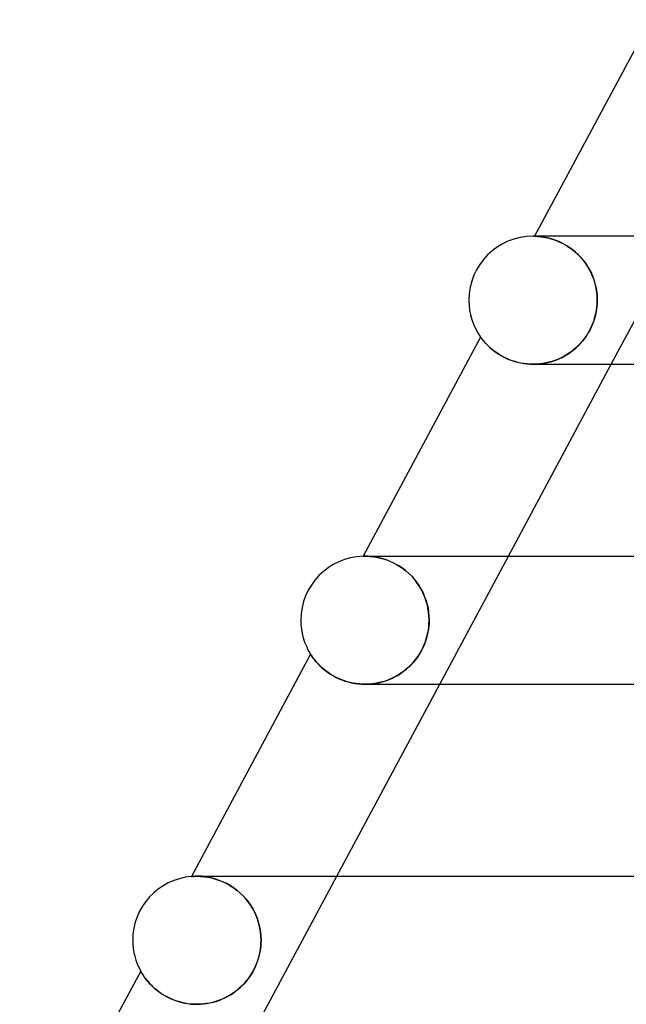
# Model space of a CAD drawing. Header units: millimetres. Extents: x -310 to 310, y -2 to 200.
# Tile 5 of 73: x -225 to -206, y 90 to 121. Entities that reach past the tile are written whole.
import ezdxf

# ---------------------------------------------------------------- set-up
doc = ezdxf.new("R2010")
doc.units = ezdxf.units.MM
doc.layers.add('HIDDEN', color=7, linetype='Continuous')
doc.layers.add('THICK', color=7, linetype='Continuous')

msp = doc.modelspace()

# ---------------------------------------------------------------- linework, layer by layer
at = {"layer": 'HIDDEN'}
for p, q in [((-208.998, 114), (-209.198, 114)), ((-209.193, 113.999), (-209.198, 113.999)), ((-209.198, 113.999), (-209.192, 113.999)), ((-209.18, 113.999), (-209.193, 113.999)), ((-209.192, 113.999), (-209.177, 113.999)), ((-209.158, 113.998), (-209.18, 113.999)), ((-209.177, 113.999), (-209.152, 113.998)), ((-209.127, 113.996), (-209.158, 113.998)), ((-209.152, 113.998), (-209.119, 113.996)), ((-209.088, 113.994), (-209.127, 113.996)), ((-209.119, 113.996), (-209.08, 113.993)), ((-209.042, 113.989), (-209.088, 113.994)), ((-209.08, 113.993), (-209.034, 113.988)), ((-208.989, 113.983), (-209.042, 113.989)), ((-209.034, 113.988), (-208.982, 113.982)), ((-208.929, 113.974), (-208.989, 113.983)), ((-208.982, 113.982), (-208.923, 113.974)), ((-208.864, 113.963), (-208.929, 113.974)), ((-208.923, 113.974), (-208.859, 113.962)), ((-208.793, 113.948), (-208.864, 113.963)), ((-208.859, 113.962), (-208.79, 113.947)), ((-208.717, 113.929), (-208.793, 113.948)), ((-208.79, 113.947), (-208.717, 113.929)), ((-208.636, 113.905), (-208.717, 113.929)), ((-208.717, 113.929), (-208.638, 113.906)), ((-208.638, 113.906), (-208.557, 113.878)), ((-208.552, 113.876), (-208.636, 113.905)), ((-208.557, 113.878), (-208.472, 113.845)), ((-208.465, 113.842), (-208.552, 113.876)), ((-208.472, 113.845), (-208.384, 113.806)), ((-208.375, 113.802), (-208.465, 113.842)), ((-206.803, 110), (-204.66, 114)), ((-208.384, 113.806), (-208.295, 113.761)), ((-208.284, 113.755), (-208.375, 113.802)), ((-208.295, 113.761), (-208.205, 113.709)), ((-208.191, 113.701), (-208.284, 113.755)), ((-208.205, 113.709), (-208.113, 113.651)), ((-208.099, 113.641), (-208.191, 113.701)), ((-208.113, 113.651), (-208.023, 113.586)), ((-208.008, 113.574), (-208.099, 113.641)), ((-208.023, 113.586), (-207.935, 113.514)), ((-207.919, 113.501), (-208.008, 113.574)), ((-207.935, 113.514), (-207.848, 113.435)), ((-207.833, 113.42), (-207.919, 113.501)), ((-207.848, 113.435), (-207.765, 113.349)), ((-207.75, 113.333), (-207.833, 113.42)), ((-207.765, 113.349), (-207.686, 113.258)), ((-207.672, 113.24), (-207.75, 113.333)), ((-207.686, 113.258), (-207.612, 113.16)), ((-207.599, 113.142), (-207.672, 113.24)), ((-207.612, 113.16), (-207.543, 113.058)), ((-207.532, 113.039), (-207.599, 113.142)), ((-207.543, 113.058), (-207.481, 112.951)), ((-207.471, 112.933), (-207.532, 113.039)), ((-207.481, 112.951), (-207.425, 112.84)), ((-207.418, 112.823), (-207.471, 112.933)), ((-207.425, 112.84), (-207.377, 112.726)), ((-207.371, 112.71), (-207.418, 112.823)), ((-207.377, 112.726), (-207.336, 112.609)), ((-207.331, 112.595), (-207.371, 112.71)), ((-207.336, 112.609), (-207.302, 112.49)), ((-207.299, 112.478), (-207.331, 112.595)), ((-207.302, 112.49), (-207.275, 112.369)), ((-207.273, 112.36), (-207.299, 112.478)), ((-207.275, 112.369), (-207.256, 112.247)), ((-207.256, 112.24), (-207.273, 112.36)), ((-207.256, 112.247), (-207.245, 112.124)), ((-207.245, 112.12), (-207.256, 112.24)), ((-207.245, 112.124), (-207.241, 112)), ((-207.241, 112), (-207.245, 112.12)), ((-207.244, 111.895), (-207.241, 112)), ((-207.241, 112), (-207.244, 111.901)), ((-207.286, 111.581), (-207.267, 111.685)), ((-207.264, 111.7), (-207.283, 111.597)), ((-207.267, 111.685), (-207.253, 111.789)), ((-207.252, 111.801), (-207.264, 111.7)), ((-207.253, 111.789), (-207.244, 111.895)), ((-207.244, 111.901), (-207.252, 111.801)), ((-207.378, 111.277), (-207.342, 111.377)), ((-207.337, 111.39), (-207.374, 111.286)), ((-207.342, 111.377), (-207.311, 111.478)), ((-207.307, 111.494), (-207.337, 111.39)), ((-207.311, 111.478), (-207.286, 111.581)), ((-207.283, 111.597), (-207.307, 111.494)), ((-207.467, 111.08), (-207.521, 110.982)), ((-207.516, 110.99), (-207.465, 111.083)), ((-207.417, 111.182), (-207.467, 111.08)), ((-207.465, 111.083), (-207.419, 111.179)), ((-207.419, 111.179), (-207.378, 111.277)), ((-207.374, 111.286), (-207.417, 111.182)), ((-210.886, 110.849), (-210.884, 110.846)), ((-210.884, 110.846), (-210.879, 110.839)), ((-210.879, 110.839), (-210.87, 110.827)), ((-210.87, 110.827), (-210.857, 110.81)), ((-210.857, 110.81), (-210.841, 110.789)), ((-210.841, 110.789), (-210.821, 110.764)), ((-210.821, 110.764), (-210.798, 110.735)), ((-207.639, 110.804), (-207.703, 110.723)), ((-207.696, 110.732), (-207.631, 110.815)), ((-207.578, 110.89), (-207.639, 110.804)), ((-207.631, 110.815), (-207.571, 110.901)), ((-207.521, 110.982), (-207.578, 110.89)), ((-207.571, 110.901), (-207.516, 110.99)), ((-210.798, 110.735), (-210.772, 110.704)), ((-210.772, 110.704), (-210.741, 110.669)), ((-210.741, 110.669), (-210.707, 110.633)), ((-210.707, 110.633), (-210.67, 110.594)), ((-210.67, 110.594), (-210.629, 110.555)), ((-210.629, 110.555), (-210.584, 110.513)), ((-210.584, 110.513), (-210.535, 110.471)), ((-210.535, 110.471), (-210.483, 110.428)), ((-207.993, 110.438), (-207.913, 110.505)), ((-207.909, 110.509), (-207.982, 110.447)), ((-207.913, 110.505), (-207.837, 110.577)), ((-207.838, 110.576), (-207.909, 110.509)), ((-207.77, 110.646), (-207.838, 110.576)), ((-207.837, 110.577), (-207.764, 110.652)), ((-207.703, 110.723), (-207.77, 110.646)), ((-207.764, 110.652), (-207.696, 110.732)), ((-210.483, 110.428), (-210.426, 110.386)), ((-210.426, 110.386), (-210.364, 110.343)), ((-210.364, 110.343), (-210.299, 110.301)), ((-210.299, 110.301), (-210.229, 110.26)), ((-210.229, 110.26), (-210.155, 110.22)), ((-210.155, 110.22), (-210.078, 110.183)), ((-210.078, 110.183), (-209.997, 110.148)), ((-209.997, 110.148), (-209.912, 110.115)), ((-208.478, 110.151), (-208.569, 110.116)), ((-208.531, 110.13), (-208.435, 110.17)), ((-208.39, 110.19), (-208.478, 110.151)), ((-208.435, 110.17), (-208.341, 110.214)), ((-208.303, 110.234), (-208.39, 110.19)), ((-208.341, 110.214), (-208.25, 110.263)), ((-208.219, 110.281), (-208.303, 110.234)), ((-208.25, 110.263), (-208.161, 110.317)), ((-208.138, 110.332), (-208.219, 110.281)), ((-208.161, 110.317), (-208.076, 110.375)), ((-208.058, 110.388), (-208.138, 110.332)), ((-208.076, 110.375), (-207.993, 110.438)), ((-207.982, 110.447), (-208.058, 110.388)), ((-209.912, 110.115), (-209.823, 110.086)), ((-209.823, 110.086), (-209.731, 110.061)), ((-209.731, 110.061), (-209.636, 110.039)), ((-209.636, 110.039), (-209.54, 110.022)), ((-209.54, 110.022), (-209.441, 110.01)), ((-209.441, 110.01), (-209.341, 110.003)), ((-209.341, 110.003), (-209.24, 110)), ((-209.24, 110), (-209.137, 110.003)), ((-209.14, 110.003), (-209.239, 110)), ((-209.043, 110.01), (-209.14, 110.003)), ((-209.137, 110.003), (-209.033, 110.011)), ((-208.945, 110.022), (-209.043, 110.01)), ((-209.033, 110.011), (-208.931, 110.024)), ((-208.849, 110.039), (-208.945, 110.022)), ((-208.931, 110.024), (-208.828, 110.043)), ((-208.754, 110.06), (-208.849, 110.039)), ((-208.828, 110.043), (-208.728, 110.067)), ((-208.661, 110.086), (-208.754, 110.06)), ((-208.728, 110.067), (-208.628, 110.096)), ((-208.569, 110.116), (-208.661, 110.086)), ((-208.628, 110.096), (-208.531, 110.13)), ((-214.554, 103.999), (-214.555, 103.999)), ((-214.551, 103.999), (-214.554, 103.999)), ((-214.545, 104), (-214.551, 103.999)), ((-214.538, 104), (-214.545, 104)), ((-214.528, 104), (-214.538, 104)), ((-214.517, 104), (-214.528, 104)), ((-214.52, 104), (-214.488, 104)), ((-214.486, 104), (-214.517, 104)), ((-214.488, 104), (-214.447, 103.999)), ((-214.447, 103.999), (-214.486, 104)), ((-214.4, 103.998), (-214.447, 103.999)), ((-214.447, 103.999), (-214.399, 103.998)), ((-214.346, 103.994), (-214.4, 103.998)), ((-214.399, 103.998), (-214.344, 103.994)), ((-214.285, 103.989), (-214.346, 103.994)), ((-214.344, 103.994), (-214.282, 103.988)), ((-214.217, 103.98), (-214.285, 103.989)), ((-214.282, 103.988), (-214.214, 103.98)), ((-213.902, 104), (-213.905, 104)), ((-212.16, 100), (-210.017, 104)), ((-214.144, 103.969), (-214.217, 103.98)), ((-214.214, 103.98), (-214.14, 103.968)), ((-214.066, 103.953), (-214.144, 103.969)), ((-214.14, 103.968), (-214.06, 103.952)), ((-213.982, 103.933), (-214.066, 103.953)), ((-214.06, 103.952), (-213.976, 103.931)), ((-213.895, 103.908), (-213.982, 103.933)), ((-213.976, 103.931), (-213.888, 103.906)), ((-213.804, 103.877), (-213.895, 103.908)), ((-213.888, 103.906), (-213.796, 103.874)), ((-213.71, 103.84), (-213.804, 103.877)), ((-213.796, 103.874), (-213.702, 103.837)), ((-213.615, 103.797), (-213.71, 103.84)), ((-213.702, 103.837), (-213.606, 103.792)), ((-213.518, 103.746), (-213.615, 103.797)), ((-213.606, 103.792), (-213.508, 103.741)), ((-213.421, 103.689), (-213.518, 103.746)), ((-213.508, 103.741), (-213.41, 103.682)), ((-213.324, 103.624), (-213.421, 103.689)), ((-213.41, 103.682), (-213.313, 103.616)), ((-213.228, 103.551), (-213.324, 103.624)), ((-213.313, 103.616), (-213.219, 103.543)), ((-213.136, 103.471), (-213.228, 103.551)), ((-213.219, 103.543), (-213.126, 103.462)), ((-213.047, 103.384), (-213.136, 103.471)), ((-213.126, 103.462), (-213.037, 103.374)), ((-212.962, 103.29), (-213.047, 103.384)), ((-213.037, 103.374), (-212.954, 103.28)), ((-212.883, 103.19), (-212.962, 103.29)), ((-212.954, 103.28), (-212.876, 103.18)), ((-212.81, 103.085), (-212.883, 103.19)), ((-212.876, 103.18), (-212.804, 103.075)), ((-212.744, 102.975), (-212.81, 103.085)), ((-212.804, 103.075), (-212.739, 102.965)), ((-212.685, 102.861), (-212.744, 102.975)), ((-212.739, 102.965), (-212.681, 102.852)), ((-212.634, 102.744), (-212.685, 102.861)), ((-212.681, 102.852), (-212.631, 102.736)), ((-212.591, 102.624), (-212.634, 102.744)), ((-212.631, 102.736), (-212.588, 102.617)), ((-212.555, 102.502), (-212.591, 102.624)), ((-212.588, 102.617), (-212.554, 102.496)), ((-212.527, 102.378), (-212.555, 102.502)), ((-212.554, 102.496), (-212.526, 102.373)), ((-212.508, 102.253), (-212.527, 102.378)), ((-212.526, 102.373), (-212.507, 102.25)), ((-212.496, 102.127), (-212.508, 102.253)), ((-212.507, 102.25), (-212.496, 102.125)), ((-212.506, 101.765), (-212.496, 101.882)), ((-212.494, 101.908), (-212.501, 101.816)), ((-212.492, 102), (-212.496, 102.127)), ((-212.496, 102.125), (-212.492, 102)), ((-212.496, 101.882), (-212.492, 102)), ((-212.492, 102), (-212.494, 101.908)), ((-212.58, 101.417), (-212.548, 101.531)), ((-212.548, 101.535), (-212.573, 101.441)), ((-212.548, 101.531), (-212.524, 101.648)), ((-212.527, 101.629), (-212.548, 101.535)), ((-212.512, 101.722), (-212.527, 101.629)), ((-212.524, 101.648), (-212.506, 101.765)), ((-212.501, 101.816), (-212.512, 101.722)), ((-212.638, 101.253), (-212.677, 101.161)), ((-212.663, 101.194), (-212.618, 101.304)), ((-212.603, 101.346), (-212.638, 101.253)), ((-212.618, 101.304), (-212.58, 101.417)), ((-212.573, 101.441), (-212.603, 101.346)), ((-216.195, 100.938), (-216.192, 100.934)), ((-216.192, 100.934), (-216.185, 100.923)), ((-216.185, 100.923), (-216.173, 100.905)), ((-212.836, 100.879), (-212.772, 100.981)), ((-212.769, 100.985), (-212.822, 100.901)), ((-212.772, 100.981), (-212.714, 101.086)), ((-212.721, 101.072), (-212.769, 100.985)), ((-212.677, 101.161), (-212.721, 101.072)), ((-212.714, 101.086), (-212.663, 101.194)), ((-216.173, 100.905), (-216.157, 100.881)), ((-216.157, 100.881), (-216.137, 100.852)), ((-216.137, 100.852), (-216.113, 100.819)), ((-216.113, 100.819), (-216.085, 100.783)), ((-216.085, 100.783), (-216.054, 100.743)), ((-216.054, 100.743), (-216.018, 100.7)), ((-216.018, 100.7), (-215.977, 100.655)), ((-215.977, 100.655), (-215.932, 100.607)), ((-215.932, 100.607), (-215.882, 100.558)), ((-213.133, 100.533), (-213.054, 100.611)), ((-213.004, 100.665), (-213.071, 100.593)), ((-213.054, 100.611), (-212.978, 100.694)), ((-212.939, 100.741), (-213.004, 100.665)), ((-212.978, 100.694), (-212.905, 100.784)), ((-212.878, 100.819), (-212.939, 100.741)), ((-212.905, 100.784), (-212.836, 100.879)), ((-212.822, 100.901), (-212.878, 100.819)), ((-215.882, 100.558), (-215.828, 100.508)), ((-215.828, 100.508), (-215.768, 100.457)), ((-215.768, 100.457), (-215.704, 100.407)), ((-215.704, 100.407), (-215.635, 100.357)), ((-215.635, 100.357), (-215.561, 100.308)), ((-215.561, 100.308), (-215.482, 100.261)), ((-213.473, 100.279), (-213.384, 100.335)), ((-213.373, 100.342), (-213.456, 100.289)), ((-213.384, 100.335), (-213.298, 100.396)), ((-213.294, 100.399), (-213.373, 100.342)), ((-213.298, 100.396), (-213.214, 100.462)), ((-213.217, 100.46), (-213.294, 100.399)), ((-213.143, 100.524), (-213.217, 100.46)), ((-213.214, 100.462), (-213.133, 100.533)), ((-213.071, 100.593), (-213.143, 100.524)), ((-215.482, 100.261), (-215.398, 100.216)), ((-215.398, 100.216), (-215.309, 100.174)), ((-215.309, 100.174), (-215.216, 100.136)), ((-215.216, 100.136), (-215.12, 100.101)), ((-215.12, 100.101), (-215.02, 100.071)), ((-215.02, 100.071), (-214.916, 100.046)), ((-214.916, 100.046), (-214.81, 100.026)), ((-214.81, 100.026), (-214.703, 100.011)), ((-214.703, 100.011), (-214.594, 100.003)), ((-214.594, 100.003), (-214.484, 100)), ((-214.484, 100), (-214.377, 100.003)), ((-214.384, 100.003), (-214.483, 100)), ((-214.286, 100.011), (-214.384, 100.003)), ((-214.377, 100.003), (-214.271, 100.012)), ((-214.188, 100.023), (-214.286, 100.011)), ((-214.271, 100.012), (-214.165, 100.027)), ((-214.091, 100.04), (-214.188, 100.023)), ((-214.165, 100.027), (-214.061, 100.047)), ((-213.995, 100.063), (-214.091, 100.04)), ((-214.061, 100.047), (-213.957, 100.073)), ((-213.9, 100.089), (-213.995, 100.063)), ((-213.957, 100.073), (-213.856, 100.104)), ((-213.807, 100.12), (-213.9, 100.089)), ((-213.856, 100.104), (-213.756, 100.14)), ((-213.716, 100.156), (-213.807, 100.12)), ((-213.756, 100.14), (-213.659, 100.181)), ((-213.627, 100.196), (-213.716, 100.156)), ((-213.659, 100.181), (-213.565, 100.228)), ((-213.54, 100.241), (-213.627, 100.196)), ((-213.565, 100.228), (-213.473, 100.279)), ((-213.456, 100.289), (-213.54, 100.241)), ((-219.911, 93.994), (-219.915, 93.993)), ((-219.898, 93.995), (-219.911, 93.994)), ((-219.876, 93.996), (-219.898, 93.995)), ((-219.846, 93.998), (-219.876, 93.996)), ((-219.808, 93.999), (-219.846, 93.998)), ((-219.763, 94), (-219.808, 93.999)), ((-219.704, 94), (-219.763, 94)), ((-219.753, 94), (-219.763, 94)), ((-219.76, 94), (-219.706, 94)), ((-219.736, 94), (-219.753, 94)), ((-219.71, 94), (-219.736, 94)), ((-219.676, 94), (-219.71, 94)), ((-219.706, 94), (-219.645, 93.997)), ((-219.639, 93.997), (-219.704, 94)), ((-219.633, 94), (-219.676, 94)), ((-219.645, 93.997), (-219.578, 93.993)), ((-219.566, 93.992), (-219.639, 93.997)), ((-219.582, 94), (-219.633, 94)), ((-219.578, 93.993), (-219.505, 93.985)), ((-219.486, 93.983), (-219.566, 93.992)), ((-219.505, 93.985), (-219.427, 93.974)), ((-219.401, 93.97), (-219.486, 93.983)), ((-219.427, 93.974), (-219.345, 93.959)), ((-219.311, 93.952), (-219.401, 93.97)), ((-219.345, 93.959), (-219.258, 93.94)), ((-219.216, 93.929), (-219.311, 93.952)), ((-219.258, 93.94), (-219.167, 93.915)), ((-219.118, 93.899), (-219.216, 93.929)), ((-219.167, 93.915), (-219.074, 93.884)), ((-219.018, 93.863), (-219.118, 93.899)), ((-219.074, 93.884), (-218.978, 93.847)), ((-218.915, 93.82), (-219.018, 93.863)), ((-218.978, 93.847), (-218.879, 93.804)), ((-217.517, 90), (-215.374, 94)), ((-218.811, 93.77), (-218.915, 93.82)), ((-218.879, 93.804), (-218.78, 93.753)), ((-218.707, 93.711), (-218.811, 93.77)), ((-218.78, 93.753), (-218.681, 93.695)), ((-218.603, 93.644), (-218.707, 93.711)), ((-218.681, 93.695), (-218.583, 93.63)), ((-218.502, 93.57), (-218.603, 93.644)), ((-218.583, 93.63), (-218.486, 93.557)), ((-218.404, 93.487), (-218.502, 93.57)), ((-218.486, 93.557), (-218.392, 93.476)), ((-218.31, 93.398), (-218.404, 93.487)), ((-218.392, 93.476), (-218.302, 93.389)), ((-218.222, 93.301), (-218.31, 93.398)), ((-218.302, 93.389), (-218.217, 93.295)), ((-218.14, 93.199), (-218.222, 93.301)), ((-218.217, 93.295), (-218.137, 93.195)), ((-218.065, 93.092), (-218.14, 93.199)), ((-218.137, 93.195), (-218.064, 93.09)), ((-217.998, 92.98), (-218.065, 93.092)), ((-218.064, 93.09), (-217.997, 92.98)), ((-217.938, 92.865), (-217.998, 92.98)), ((-217.997, 92.98), (-217.938, 92.866)), ((-217.938, 92.866), (-217.886, 92.748)), ((-217.886, 92.747), (-217.938, 92.865)), ((-217.886, 92.748), (-217.843, 92.628)), ((-217.842, 92.626), (-217.886, 92.747)), ((-217.843, 92.628), (-217.807, 92.506)), ((-217.806, 92.503), (-217.842, 92.626)), ((-217.807, 92.506), (-217.778, 92.381)), ((-217.778, 92.379), (-217.806, 92.503)), ((-217.778, 92.381), (-217.758, 92.255)), ((-217.758, 92.253), (-217.778, 92.379)), ((-217.758, 92.255), (-217.746, 92.128)), ((-217.746, 92.127), (-217.758, 92.253)), ((-217.746, 92.128), (-217.742, 92)), ((-217.742, 92), (-217.746, 92.127)), ((-217.745, 91.913), (-217.742, 92)), ((-217.742, 92), (-217.745, 91.91)), ((-217.762, 91.727), (-217.776, 91.636)), ((-217.774, 91.65), (-217.76, 91.739)), ((-217.751, 91.819), (-217.762, 91.727)), ((-217.76, 91.739), (-217.75, 91.826)), ((-217.745, 91.91), (-217.751, 91.819)), ((-217.75, 91.826), (-217.745, 91.913)), ((-217.876, 91.283), (-217.843, 91.376)), ((-217.819, 91.454), (-217.847, 91.363)), ((-217.843, 91.376), (-217.815, 91.468)), ((-217.796, 91.545), (-217.819, 91.454)), ((-217.815, 91.468), (-217.792, 91.56)), ((-217.776, 91.636), (-217.796, 91.545)), ((-217.792, 91.56), (-217.774, 91.65)), ((-218.007, 91.008), (-217.959, 91.098)), ((-217.957, 91.102), (-218.001, 91.018)), ((-217.959, 91.098), (-217.915, 91.19)), ((-217.916, 91.187), (-217.957, 91.102)), ((-217.88, 91.275), (-217.916, 91.187)), ((-217.915, 91.19), (-217.876, 91.283)), ((-217.847, 91.363), (-217.88, 91.275)), ((-221.501, 91.034), (-221.5, 91.031)), ((-221.5, 91.031), (-221.496, 91.024)), ((-221.496, 91.024), (-221.489, 91.012)), ((-221.489, 91.012), (-221.479, 90.995)), ((-221.479, 90.995), (-221.467, 90.974)), ((-221.467, 90.974), (-221.451, 90.949)), ((-221.451, 90.949), (-221.433, 90.92)), ((-221.433, 90.92), (-221.411, 90.888)), ((-221.411, 90.888), (-221.387, 90.853)), ((-221.387, 90.853), (-221.359, 90.815)), ((-221.359, 90.815), (-221.328, 90.774)), ((-221.328, 90.774), (-221.293, 90.731)), ((-218.16, 90.778), (-218.22, 90.704)), ((-218.177, 90.756), (-218.117, 90.837)), ((-218.104, 90.855), (-218.16, 90.778)), ((-218.117, 90.837), (-218.06, 90.92)), ((-218.05, 90.935), (-218.104, 90.855)), ((-218.06, 90.92), (-218.007, 91.008)), ((-218.001, 91.018), (-218.05, 90.935)), ((-221.293, 90.731), (-221.255, 90.687)), ((-221.255, 90.687), (-221.214, 90.641)), ((-221.214, 90.641), (-221.168, 90.594)), ((-221.168, 90.594), (-221.119, 90.546)), ((-221.119, 90.546), (-221.066, 90.498)), ((-221.066, 90.498), (-221.009, 90.45)), ((-221.009, 90.45), (-220.948, 90.403)), ((-218.535, 90.406), (-218.457, 90.468)), ((-218.42, 90.5), (-218.492, 90.439)), ((-218.457, 90.468), (-218.382, 90.534)), ((-218.35, 90.565), (-218.42, 90.5)), ((-218.382, 90.534), (-218.311, 90.604)), ((-218.283, 90.633), (-218.35, 90.565)), ((-218.311, 90.604), (-218.242, 90.678)), ((-218.22, 90.704), (-218.283, 90.633)), ((-218.242, 90.678), (-218.177, 90.756)), ((-220.948, 90.403), (-220.883, 90.356)), ((-220.883, 90.356), (-220.814, 90.31)), ((-220.814, 90.31), (-220.741, 90.267)), ((-220.741, 90.267), (-220.664, 90.225)), ((-220.664, 90.225), (-220.584, 90.186)), ((-220.584, 90.186), (-220.499, 90.149)), ((-220.499, 90.149), (-220.411, 90.115)), ((-218.981, 90.15), (-219.07, 90.116)), ((-219.054, 90.122), (-218.962, 90.158)), ((-218.894, 90.189), (-218.981, 90.15)), ((-218.962, 90.158), (-218.872, 90.199)), ((-218.809, 90.231), (-218.894, 90.189)), ((-218.872, 90.199), (-218.785, 90.244)), ((-218.726, 90.277), (-218.809, 90.231)), ((-218.785, 90.244), (-218.699, 90.294)), ((-218.646, 90.328), (-218.726, 90.277)), ((-218.699, 90.294), (-218.616, 90.348)), ((-218.568, 90.382), (-218.646, 90.328)), ((-218.616, 90.348), (-218.535, 90.406)), ((-218.492, 90.439), (-218.568, 90.382)), ((-220.411, 90.115), (-220.321, 90.086)), ((-220.321, 90.086), (-220.227, 90.06)), ((-220.227, 90.06), (-220.132, 90.039)), ((-220.132, 90.039), (-220.034, 90.022)), ((-220.034, 90.022), (-219.935, 90.009)), ((-219.935, 90.009), (-219.835, 90.002)), ((-219.835, 90.002), (-219.735, 90)), ((-219.735, 90), (-219.635, 90.003)), ((-219.635, 90.003), (-219.732, 90)), ((-219.635, 90.003), (-219.535, 90.011)), ((-219.538, 90.01), (-219.635, 90.003)), ((-219.442, 90.023), (-219.538, 90.01)), ((-219.535, 90.011), (-219.437, 90.023)), ((-219.347, 90.039), (-219.442, 90.023)), ((-219.437, 90.023), (-219.339, 90.041)), ((-219.253, 90.061), (-219.347, 90.039)), ((-219.339, 90.041), (-219.242, 90.063)), ((-219.161, 90.086), (-219.253, 90.061)), ((-219.242, 90.063), (-219.147, 90.09)), ((-219.07, 90.116), (-219.161, 90.086)), ((-219.147, 90.09), (-219.054, 90.122))]:
    msp.add_line(p, q, dxfattribs=at)
msp.add_arc((-209.25, 112), 2, 88.5057, 90, dxfattribs=at)
at = {"layer": 'THICK'}
for p, q in [((-205.573, 120.765), (-209.198, 113.999)), ((-209.198, 114), (-209.25, 114)), ((209.25, 114), (-209.25, 114)), ((-210.886, 110.849), (-214.555, 103.999)), ((-210.884, 110.846), (-210.886, 110.849)), ((-210.878, 110.838), (-210.884, 110.846)), ((-210.869, 110.825), (-210.878, 110.838)), ((-210.855, 110.808), (-210.869, 110.825)), ((-210.838, 110.785), (-210.855, 110.808)), ((-210.818, 110.759), (-210.838, 110.785)), ((-210.794, 110.73), (-210.818, 110.759)), ((-210.766, 110.697), (-210.794, 110.73)), ((-210.735, 110.662), (-210.766, 110.697)), ((-210.7, 110.625), (-210.735, 110.662)), ((-210.662, 110.586), (-210.7, 110.625)), ((-210.62, 110.546), (-210.662, 110.586)), ((-210.574, 110.504), (-210.62, 110.546)), ((-210.524, 110.462), (-210.574, 110.504)), ((-210.47, 110.419), (-210.524, 110.462)), ((-210.412, 110.376), (-210.47, 110.419)), ((-210.35, 110.333), (-210.412, 110.376)), ((-210.284, 110.291), (-210.35, 110.333)), ((-210.214, 110.251), (-210.284, 110.291)), ((-210.14, 110.212), (-210.214, 110.251)), ((-210.062, 110.176), (-210.14, 110.212)), ((-209.98, 110.141), (-210.062, 110.176)), ((-209.895, 110.11), (-209.98, 110.141)), ((-210.017, 104), (-206.803, 110)), ((-209.808, 110.082), (-209.895, 110.11)), ((-209.718, 110.058), (-209.808, 110.082)), ((-209.625, 110.037), (-209.718, 110.058)), ((-209.53, 110.021), (-209.625, 110.037)), ((-209.434, 110.009), (-209.53, 110.021)), ((-209.336, 110.002), (-209.434, 110.009)), ((-209.239, 110), (-209.336, 110.002)), ((-209.24, 110), (-106.606, 110)), ((-214.555, 103.999), (-214.554, 103.999)), ((-214.554, 103.999), (-214.551, 103.999)), ((-214.551, 103.999), (-214.546, 104)), ((-214.546, 104), (-214.539, 104)), ((-214.539, 104), (-214.531, 104)), ((-214.531, 104), (-214.52, 104)), ((-214.521, 104), (-213.445, 104)), ((-213.445, 104), (-210.335, 104)), ((-210.335, 104), (-205.209, 104)), ((-216.195, 100.938), (-219.915, 93.993)), ((-216.193, 100.935), (-216.195, 100.938)), ((-216.187, 100.926), (-216.193, 100.935)), ((-216.178, 100.912), (-216.187, 100.926)), ((-216.166, 100.894), (-216.178, 100.912)), ((-216.15, 100.871), (-216.166, 100.894)), ((-216.132, 100.846), (-216.15, 100.871)), ((-216.111, 100.817), (-216.132, 100.846)), ((-216.087, 100.785), (-216.111, 100.817)), ((-216.06, 100.751), (-216.087, 100.785)), ((-216.03, 100.714), (-216.06, 100.751)), ((-215.996, 100.675), (-216.03, 100.714)), ((-215.958, 100.634), (-215.996, 100.675)), ((-215.917, 100.592), (-215.958, 100.634)), ((-215.873, 100.549), (-215.917, 100.592)), ((-215.825, 100.505), (-215.873, 100.549)), ((-215.773, 100.461), (-215.825, 100.505)), ((-215.717, 100.417), (-215.773, 100.461)), ((-215.658, 100.373), (-215.717, 100.417)), ((-215.594, 100.33), (-215.658, 100.373)), ((-215.526, 100.287), (-215.594, 100.33)), ((-215.455, 100.247), (-215.526, 100.287)), ((-215.381, 100.208), (-215.455, 100.247)), ((-215.303, 100.172), (-215.381, 100.208)), ((-215.374, 94), (-212.16, 100)), ((-215.222, 100.138), (-215.303, 100.172)), ((-215.137, 100.107), (-215.222, 100.138)), ((-215.049, 100.079), (-215.137, 100.107)), ((-214.959, 100.055), (-215.049, 100.079)), ((-214.866, 100.036), (-214.959, 100.055)), ((-214.772, 100.02), (-214.866, 100.036)), ((-214.677, 100.009), (-214.772, 100.02)), ((-214.58, 100.002), (-214.677, 100.009)), ((-214.483, 100), (-214.58, 100.002)), ((-214.491, 100), (-109.285, 100)), ((-219.915, 93.993), (-219.91, 93.994)), ((-219.91, 93.994), (-219.895, 93.995)), ((-219.895, 93.995), (-219.871, 93.996)), ((-219.871, 93.996), (-219.84, 93.998)), ((-219.84, 93.998), (-219.802, 93.999)), ((-219.802, 93.999), (-219.76, 94)), ((-219.76, 94), (-218.632, 94)), ((-218.632, 94), (-215.424, 94)), ((-215.424, 94), (-210.159, 94)), ((-210.159, 94), (-202.886, 94)), ((-221.501, 91.034), (-225.279, 83.98)), ((-221.499, 91.03), (-221.501, 91.034)), ((-221.494, 91.021), (-221.499, 91.03)), ((-221.486, 91.006), (-221.494, 91.021)), ((-221.473, 90.986), (-221.486, 91.006)), ((-221.458, 90.961), (-221.473, 90.986)), ((-221.439, 90.931), (-221.458, 90.961)), ((-221.417, 90.897), (-221.439, 90.931)), ((-221.392, 90.861), (-221.417, 90.897)), ((-221.364, 90.821), (-221.392, 90.861)), ((-221.332, 90.779), (-221.364, 90.821)), ((-221.297, 90.735), (-221.332, 90.779)), ((-221.258, 90.69), (-221.297, 90.735)), ((-221.215, 90.643), (-221.258, 90.69)), ((-221.169, 90.594), (-221.215, 90.643)), ((-221.119, 90.546), (-221.169, 90.594)), ((-221.064, 90.497), (-221.119, 90.546)), ((-221.006, 90.448), (-221.064, 90.497)), ((-220.944, 90.399), (-221.006, 90.448)), ((-220.877, 90.352), (-220.944, 90.399)), ((-220.807, 90.307), (-220.877, 90.352)), ((-220.734, 90.262), (-220.807, 90.307)), ((-220.656, 90.221), (-220.734, 90.262)), ((-220.574, 90.181), (-220.656, 90.221)), ((-220.489, 90.145), (-220.574, 90.181)), ((-220.401, 90.112), (-220.489, 90.145)), ((-220.731, 84), (-217.517, 90)), ((-220.31, 90.083), (-220.401, 90.112)), ((-220.218, 90.058), (-220.31, 90.083)), ((-220.122, 90.037), (-220.218, 90.058)), ((-220.026, 90.02), (-220.122, 90.037)), ((-219.928, 90.009), (-220.026, 90.02)), ((-219.831, 90.002), (-219.928, 90.009)), ((-219.732, 90), (-219.831, 90.002))]:
    msp.add_line(p, q, dxfattribs=at)
for centre, start, end in [((-209.25, 112), 90, 180), ((-209.25, 112), 180, 215.137), ((-214.5, 102), 91.5769, 180), ((-214.5, 102), 180, 212.066), ((-219.75, 92), 94.7448, 180), ((-219.75, 92), 180, 208.8979)]:
    msp.add_arc(centre, 2, start, end, dxfattribs=at)

doc.saveas('drawing.dxf')
